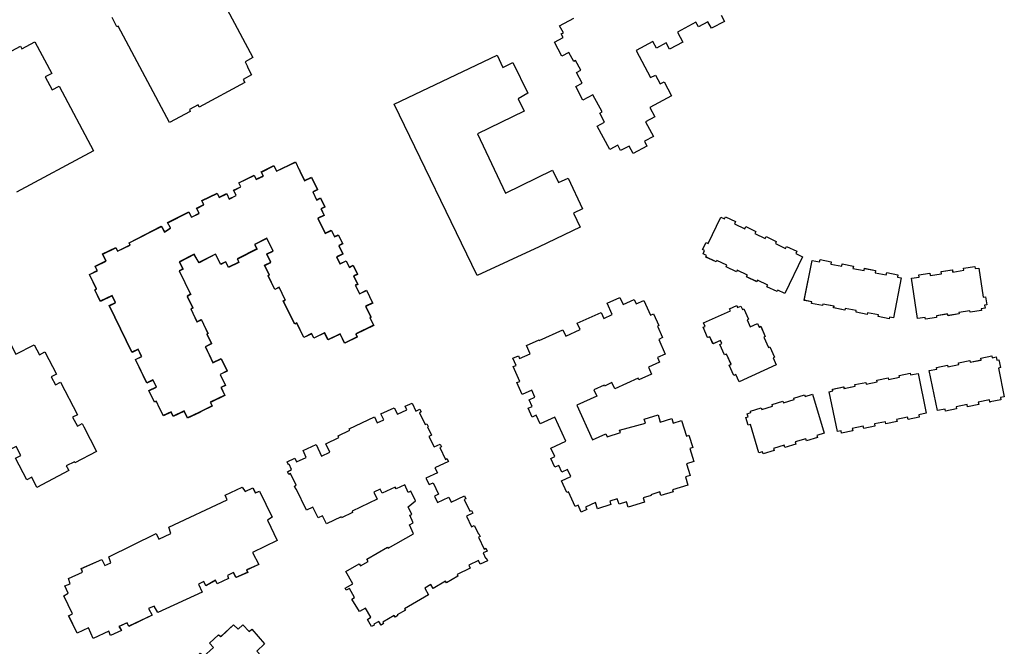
# Model space of a CAD drawing. Header units: inches. Extents: x 480978 to 483416, y 5454526 to 5457823.
# Tile 10 of 54: x 482844 to 483105, y 5455542 to 5455707. Entities that reach past the tile are written whole.
import ezdxf

# ---------------------------------------------------------------- set-up
doc = ezdxf.new("R2010")
doc.units = ezdxf.units.IN
doc.header["$MEASUREMENT"] = 0
for name, color, linetype in [('ubcv_building_records', 10, 'Continuous'), ('ubcv_buildings', 10, 'Continuous'), ('ubcv_buildings_uc', 10, 'Continuous')]:
    doc.layers.add(name, color=color, linetype=linetype)

# ---------------------------------------------------------------- blocks, each defined once
blk = doc.blocks.new('ubcv_campus_buildings_ACAD_1_FMEBLOCK38')
at = {"layer": 'ubcv_building_records'}
for points in [[(-35.12, 31.32), (-34.19, 30.87), (-33.93, 31.4), (-31.22, 30.09), (-31.49, 29.55), (-28.8, 28.23), (-28.53, 28.77), (-25.84, 27.47), (-26.1, 26.93), (-23.4, 25.62), (-23.12, 26.18), (-20.44, 24.84), (-20.69, 24.31), (-18, 22.99), (-17.73, 23.54), (-15.04, 22.23), (-15.3, 21.68), (-13.47, 20.79), (-18.19, 11.08), (-20.02, 11.96), (-20.22, 11.57), (-22.92, 12.86), (-22.72, 13.28), (-25.42, 14.59), (-25.61, 14.19), (-28.31, 15.5), (-28.11, 15.9), (-30.81, 17.22), (-31.01, 16.81), (-33.71, 18.11), (-33.51, 18.53), (-36.21, 19.83), (-36.42, 19.41), (-39.12, 20.72), (-38.92, 21.16), (-39.84, 21.6), (-39.45, 22.41), (-39.99, 22.68), (-39.07, 24.56), (-38.54, 24.3)], [(-13.04, 9.24), (-10.96, 19.84), (-8.96, 19.44), (-8.85, 20.03), (-5.9, 19.46), (-6.01, 18.87), (-3.07, 18.3), (-2.95, 18.88), (-0.01, 18.29), (-0.13, 17.72), (2.82, 17.14), (2.94, 17.72), (5.88, 17.15), (5.76, 16.56), (8.7, 15.98), (8.82, 16.58), (11.76, 16), (11.65, 15.41), (12.67, 15.21), (10.6, 4.61), (9.57, 4.81), (9.48, 4.34), (6.54, 4.94), (6.63, 5.39), (3.69, 5.96), (3.6, 5.52), (0.7, 6.09), (0.74, 6.28), (0.69, 6.29), (0.74, 6.54), (-2.2, 7.12), (-2.29, 6.67), (-5.24, 7.25), (-5.15, 7.69), (-8.09, 8.27), (-8.18, 7.84), (-11.13, 8.42), (-11.04, 8.84)], [(17.01, 4.42), (15.39, 15.1), (17.4, 15.4), (17.32, 15.99), (20.28, 16.43), (20.37, 15.85), (23.34, 16.3), (23.25, 16.89), (26.21, 17.34), (26.31, 16.75), (29.27, 17.2), (29.18, 17.79), (32.15, 18.24), (32.24, 17.65), (33.26, 17.8), (34.43, 10.09), (35.02, 10.18), (35.34, 8.1), (34.75, 8.01), (34.88, 7.13), (33.86, 6.97), (33.92, 6.52), (30.95, 6.08), (30.89, 6.51), (27.94, 6.06), (28, 5.64), (25.08, 5.18), (25.05, 5.35), (24.99, 5.34), (24.94, 5.62), (22, 5.17), (22.05, 4.72), (19.09, 4.27), (19.02, 4.72), (17.01, 4.4)], [(-31.71, -10.69), (-32.94, -7.96), (-32.39, -7.71), (-33.62, -4.97), (-34.16, -5.22), (-35.39, -2.49), (-34.85, -2.23), (-35.25, -1.36), (-37.23, -2.25), (-38.05, -0.39), (-38.6, -0.63), (-38.62, -0.59), (-38.66, -0.61), (-39.83, 2.1), (-39.29, 2.35), (-39.71, 3.29), (-32.6, 6.49), (-32.84, 7.02), (-30.93, 7.9), (-30.7, 7.36), (-29.86, 7.72), (-29.44, 6.78), (-29.04, 6.96), (-27.8, 4.22), (-28.2, 4.04), (-27.39, 2.22), (-25.43, 3.12), (-25.02, 2.17), (-24.58, 2.36), (-23.35, -0.35), (-23.77, -0.54), (-22.54, -3.28), (-22.13, -3.09), (-20.9, -5.81), (-21.31, -6.02), (-20.47, -7.88), (-30.32, -12.3), (-31.15, -10.44)], [(22.1, -8.97), (22.01, -8.52), (24.95, -7.91), (25.05, -8.37), (27.98, -7.76), (27.89, -7.32), (30.83, -6.72), (30.92, -7.16), (33.85, -6.56), (33.76, -6.11), (36.7, -5.49), (36.8, -5.95), (37.81, -5.74), (38, -6.62), (38.58, -6.5), (39, -8.56), (38.41, -8.68), (39.99, -16.32), (38.97, -16.53), (39.08, -17.08), (36.27, -17.66), (36.28, -17.7), (36.15, -17.73), (36.03, -17.13), (33.1, -17.74), (33.21, -18.33), (30.27, -18.93), (30.15, -18.34), (27.21, -18.94), (27.34, -19.53), (24.4, -20.13), (24.28, -19.55), (22.28, -19.96), (20.11, -9.37)], [(17.13, -10.11), (19.31, -20.68), (17.31, -21.1), (17.44, -21.68), (14.5, -22.28), (14.37, -21.7), (11.44, -22.3), (11.55, -22.89), (8.62, -23.49), (8.5, -22.91), (5.55, -23.51), (5.68, -24.1), (2.74, -24.7), (2.62, -24.12), (-0.32, -24.72), (-0.2, -25.31), (-3.14, -25.91), (-3.25, -25.32), (-4.26, -25.53), (-6.45, -14.95), (-5.43, -14.74), (-5.51, -14.31), (-2.59, -13.69), (-2.5, -14.14), (0.45, -13.53), (0.35, -13.09), (3.3, -12.48), (3.39, -12.93), (6.32, -12.33), (6.23, -11.88), (9.17, -11.28), (9.26, -11.72), (12.2, -11.12), (12.11, -10.67), (15.05, -10.07), (15.14, -10.52)], [(-25.09, -31.14), (-27.32, -23.67), (-27.9, -23.83), (-28.5, -21.82), (-27.92, -21.65), (-28.17, -20.79), (-27.19, -20.49), (-27.3, -20.08), (-24.43, -19.2), (-24.3, -19.63), (-21.43, -18.77), (-21.56, -18.34), (-18.68, -17.48), (-18.56, -17.9), (-15.69, -17.06), (-15.81, -16.64), (-12.98, -15.75), (-12.81, -16.21), (-10.89, -15.64), (-7.77, -25.97), (-9.72, -26.56), (-9.55, -27.13), (-12.43, -27.98), (-12.6, -27.41), (-15.47, -28.27), (-15.3, -28.84), (-18.17, -29.7), (-18.35, -29.12), (-21.22, -29.98), (-21.05, -30.56), (-23.92, -31.4), (-24.1, -30.84)]]:
    blk.add_lwpolyline(points, close=True, dxfattribs=at)
blk = doc.blocks.new('ubcv_campus_buildings_ACAD_1_FMEBLOCK45')
at = {"layer": 'ubcv_buildings_uc'}
for points in [[(16.01, 31.94), (22.21, 20.05), (27.06, 22.56), (28.45, 19.92), (29.83, 20.69), (32.91, 14.78), (31.55, 14.07), (32.68, 11.93), (34.03, 12.63), (38.51, 4.04), (37.22, 3.37), (38.47, 1.01), (39.74, 1.67), (40.17, 0.86), (43.57, -5.68), (37.82, -8.68), (37.69, -8.4), (35.55, -9.51), (35.69, -9.79), (35.75, -9.92), (36.17, -10.73), (27.77, -15.2), (26.37, -12.52), (25.07, -13.19), (22.1, -7.49), (23.48, -6.79), (22.24, -4.37), (20.86, -5.1), (17.88, 0.62), (19.19, 1.3), (15.62, 7.97), (16.25, 10.19), (12.45, 11.35), (11.73, 9.26), (7.69, 7.14), (8.38, 5.89), (5.34, 4.32), (4.76, 5.43), (2.51, 4.26), (3.06, 3.15), (-5.27, -1.15), (-5.9, 0.08), (-12.64, -3.33), (-16.64, 0.7), (-17.68, -0.36), (-20.57, 2.5), (-18.43, 4.66), (-21.73, 11.03), (-16.29, 13.88), (-16.08, 13.48), (-13.57, 14.73), (-14.33, 16.18), (-6.31, 20.35), (-6.15, 20.43), (-6.01, 20.5), (-5.4, 19.32), (-2.95, 20.59), (-3.56, 21.78), (-2.76, 22.2), (2.14, 24.74), (2.77, 23.53), (5.03, 24.7), (4.4, 25.91), (10.27, 28.96), (10.92, 27.73), (13.23, 28.92), (12.58, 30.16), (14.3, 31.05)], [(-29.67, 3.78), (-16.58, -8.85), (-17.59, -9.9), (-15.61, -11.82), (-14.59, -10.76), (-14.27, -11.07), (-5.55, -19.49), (-7.27, -21.27), (-6.29, -22.23), (-6.37, -22.31), (-10.96, -27.07), (-11.12, -27.24), (-12.95, -25.48), (-13.24, -25.19), (-17.16, -29.24), (-16.86, -29.53), (-19.19, -31.94), (-19.3, -31.83), (-29.46, -22.03), (-29.53, -21.96), (-28.45, -20.84), (-32.5, -16.94), (-33.57, -18.06), (-43.57, -8.41), (-41.38, -6.13), (-42.48, -5.06), (-37.01, 0.6), (-35.93, -0.44), (-32.89, 2.7), (-31.82, 1.63)]]:
    blk.add_lwpolyline(points, close=True, dxfattribs=at)
blk = doc.blocks.new('ubcv_campus_buildings_ACAD_1_FMEBLOCK58')
at = {"layer": 'ubcv_buildings'}
for points in [[(-35.12, 31.32), (-34.19, 30.87), (-33.93, 31.4), (-31.22, 30.09), (-31.49, 29.55), (-28.8, 28.23), (-28.53, 28.77), (-25.84, 27.47), (-26.1, 26.93), (-23.4, 25.62), (-23.12, 26.18), (-20.44, 24.84), (-20.69, 24.31), (-18, 22.99), (-17.73, 23.54), (-15.04, 22.23), (-15.3, 21.68), (-13.47, 20.79), (-18.19, 11.08), (-20.02, 11.96), (-20.22, 11.57), (-22.92, 12.86), (-22.72, 13.28), (-25.42, 14.59), (-25.61, 14.19), (-28.31, 15.5), (-28.11, 15.9), (-30.81, 17.22), (-31.01, 16.81), (-33.71, 18.11), (-33.51, 18.53), (-36.21, 19.83), (-36.42, 19.41), (-39.12, 20.72), (-38.92, 21.16), (-39.84, 21.6), (-39.45, 22.41), (-39.99, 22.68), (-39.07, 24.56), (-38.54, 24.3)], [(-13.04, 9.24), (-10.96, 19.84), (-8.96, 19.44), (-8.85, 20.03), (-5.9, 19.46), (-6.01, 18.87), (-3.07, 18.3), (-2.95, 18.88), (-0.01, 18.29), (-0.13, 17.72), (2.82, 17.14), (2.94, 17.72), (5.88, 17.15), (5.76, 16.56), (8.7, 15.98), (8.82, 16.58), (11.76, 16), (11.65, 15.41), (12.67, 15.21), (10.6, 4.61), (9.57, 4.81), (9.48, 4.34), (6.54, 4.94), (6.63, 5.39), (3.69, 5.96), (3.6, 5.52), (0.7, 6.09), (0.74, 6.28), (0.69, 6.29), (0.74, 6.54), (-2.2, 7.12), (-2.29, 6.67), (-5.24, 7.25), (-5.15, 7.69), (-8.09, 8.27), (-8.18, 7.84), (-11.13, 8.42), (-11.04, 8.84)], [(17.01, 4.42), (15.39, 15.1), (17.4, 15.4), (17.32, 15.99), (20.28, 16.43), (20.37, 15.85), (23.34, 16.3), (23.25, 16.89), (26.21, 17.34), (26.31, 16.75), (29.27, 17.2), (29.18, 17.79), (32.15, 18.24), (32.24, 17.65), (33.26, 17.8), (34.43, 10.09), (35.02, 10.18), (35.34, 8.1), (34.75, 8.01), (34.88, 7.13), (33.86, 6.97), (33.92, 6.52), (30.95, 6.08), (30.89, 6.51), (27.94, 6.06), (28, 5.64), (25.08, 5.18), (25.05, 5.35), (24.99, 5.34), (24.94, 5.62), (22, 5.17), (22.05, 4.72), (19.09, 4.27), (19.02, 4.72), (17.01, 4.4)], [(-31.71, -10.69), (-32.94, -7.96), (-32.39, -7.71), (-33.62, -4.97), (-34.16, -5.22), (-35.39, -2.49), (-34.85, -2.23), (-35.25, -1.36), (-37.23, -2.25), (-38.05, -0.39), (-38.6, -0.63), (-38.62, -0.59), (-38.66, -0.61), (-39.83, 2.1), (-39.29, 2.35), (-39.71, 3.29), (-32.6, 6.49), (-32.84, 7.02), (-30.93, 7.9), (-30.7, 7.36), (-29.86, 7.72), (-29.44, 6.78), (-29.04, 6.96), (-27.8, 4.22), (-28.2, 4.04), (-27.39, 2.22), (-25.43, 3.12), (-25.02, 2.17), (-24.58, 2.36), (-23.35, -0.35), (-23.77, -0.54), (-22.54, -3.28), (-22.13, -3.09), (-20.9, -5.81), (-21.31, -6.02), (-20.47, -7.88), (-30.32, -12.3), (-31.15, -10.44)], [(22.1, -8.97), (22.01, -8.52), (24.95, -7.91), (25.05, -8.37), (27.98, -7.76), (27.89, -7.32), (30.83, -6.72), (30.92, -7.16), (33.85, -6.56), (33.76, -6.11), (36.7, -5.49), (36.8, -5.95), (37.81, -5.74), (38, -6.62), (38.58, -6.5), (39, -8.56), (38.41, -8.68), (39.99, -16.32), (38.97, -16.53), (39.08, -17.08), (36.27, -17.66), (36.28, -17.7), (36.15, -17.73), (36.03, -17.13), (33.1, -17.74), (33.21, -18.33), (30.27, -18.93), (30.15, -18.34), (27.21, -18.94), (27.34, -19.53), (24.4, -20.13), (24.28, -19.55), (22.28, -19.96), (20.11, -9.37)], [(17.13, -10.11), (19.31, -20.68), (17.31, -21.1), (17.44, -21.68), (14.5, -22.28), (14.37, -21.7), (11.44, -22.3), (11.55, -22.89), (8.62, -23.49), (8.5, -22.91), (5.55, -23.51), (5.68, -24.1), (2.74, -24.7), (2.62, -24.12), (-0.32, -24.72), (-0.2, -25.31), (-3.14, -25.91), (-3.25, -25.32), (-4.26, -25.53), (-6.45, -14.95), (-5.43, -14.74), (-5.51, -14.31), (-2.59, -13.69), (-2.5, -14.14), (0.45, -13.53), (0.35, -13.09), (3.3, -12.48), (3.39, -12.93), (6.32, -12.33), (6.23, -11.88), (9.17, -11.28), (9.26, -11.72), (12.2, -11.12), (12.11, -10.67), (15.05, -10.07), (15.14, -10.52)], [(-25.09, -31.14), (-27.32, -23.67), (-27.9, -23.83), (-28.5, -21.82), (-27.92, -21.65), (-28.17, -20.79), (-27.19, -20.49), (-27.3, -20.08), (-24.43, -19.2), (-24.3, -19.63), (-21.43, -18.77), (-21.56, -18.34), (-18.68, -17.48), (-18.56, -17.9), (-15.69, -17.06), (-15.81, -16.64), (-12.98, -15.75), (-12.81, -16.21), (-10.89, -15.64), (-7.77, -25.97), (-9.72, -26.56), (-9.55, -27.13), (-12.43, -27.98), (-12.6, -27.41), (-15.47, -28.27), (-15.3, -28.84), (-18.17, -29.7), (-18.35, -29.12), (-21.22, -29.98), (-21.05, -30.56), (-23.92, -31.4), (-24.1, -30.84)]]:
    blk.add_lwpolyline(points, close=True, dxfattribs=at)
blk = doc.blocks.new('ubcv_campus_buildings_ACAD_1_FMEBLOCK98')
at = {"layer": 'ubcv_buildings'}
for points in [[(29.4, 34.38), (28.13, 33.59), (30.71, 28.25), (24.19, 25), (25.84, 21.85), (22.64, 20.4), (22.92, 19.78), (19.82, 18.38), (19.14, 19.75), (17.58, 18.9), (17.79, 18.15), (14.84, 16.74), (14.4, 17.66), (11.79, 16.24), (11.3, 17.32), (9.88, 16.65), (10.82, 14.56), (-0.92, 9.14), (-1.9, 10.83), (-3.39, 10.21), (-2.38, 8.45), (-8.57, 5.48), (-9.02, 6.39), (-11.19, 5.4), (-10.55, 4.4), (-13.41, 3.04), (-13.91, 4.21), (-18.01, 2.28), (-19.28, 5.05), (-22.31, 3.7), (-24.54, 8.27), (-23.5, 8.74), (-25.78, 13.57), (-24.7, 14.25), (-25.53, 16.21), (-24.14, 16.77), (-24.57, 18.17), (-20.84, 19.81), (-21.18, 20.79), (-15.73, 23.17), (-14.95, 21.57), (-13.34, 22.25), (-13.89, 23.88), (-1.37, 30.09), (-0.64, 28.57), (2.54, 30.1), (1.98, 31.72), (17.49, 38.99), (16.97, 40.25), (21.43, 42.38), (22.24, 41.18), (24.24, 42.17), (24.94, 40.82), (26.02, 41.31)], [(27.39, 0.82), (25.33, -1.07), (27.45, -3.39), (28.66, -2.25), (32.41, -6.48), (27.41, -11.12), (28.11, -11.7), (26.23, -13.2), (25.29, -12.17), (24.27, -13.49), (25.36, -14.44), (15.47, -23.19), (14.06, -21.83), (10.71, -24.9), (11.93, -26.07), (1.9, -35.47), (0.34, -34), (-0.47, -34.83), (0.98, -36.25), (-0.69, -38.32), (-1.04, -38.03), (-4.7, -41.94), (-5.48, -41.21), (-6.58, -42.38), (-8.22, -40.77), (-8.68, -41.7), (-12.54, -38.49), (-11.2, -36.7), (-12.52, -35.88), (-13.82, -37.74), (-24.03, -29.22), (-22.61, -27.58), (-23.82, -26.41), (-24.71, -27.27), (-26.3, -25.92), (-26.88, -26.82), (-31.2, -23.48), (-30.43, -22.58), (-32.34, -21.01), (-31.31, -20.07), (-32.41, -19.12), (-29.42, -15.57), (-30.11, -15.18), (-27.93, -12.45), (-27.12, -13.07), (-23.99, -9.06), (-21.89, -10.81), (-19.78, -8.13), (-16.54, -10.9), (-15.85, -10.04), (-12.92, -12.78), (-14.52, -14.62), (-8.55, -19.76), (-9.62, -20.81), (-8.29, -22.02), (-3.38, -17.04), (-4.76, -15.57), (-2.74, -13.42), (-3.49, -12.77), (2.03, -7.84), (2.82, -8.76), (4.98, -6.53), (6.63, -8.33), (7.54, -7.35), (6.61, -6.51), (9.21, -4.04), (8.46, -3.19), (10.31, -1.62), (11.14, -2.61), (13.86, -0.17), (12.83, 1.01), (15.18, 3.25), (15.84, 2.74), (19.15, 5.88), (20.36, 4.71), (21.65, 5.89), (23.3, 4.09), (23.99, 4.76)]]:
    blk.add_lwpolyline(points, close=True, dxfattribs=at)

msp = doc.modelspace()

# ---------------------------------------------------------------- linework, layer by layer
at = {"layer": 'ubcv_building_records'}
for points in [[(482892.32, 5455723.32), (482906.12, 5455697.48), (482904.06, 5455696.38), (482904.72, 5455695.13), (482904.61, 5455695.08), (482905.79, 5455692.87), (482903.58, 5455691.69), (482904.04, 5455690.82), (482891.92, 5455684.35), (482891.63, 5455684.91), (482889.31, 5455683.67), (482889.55, 5455683.22), (482884.06, 5455680.27), (482870.45, 5455705.78), (482870.13, 5455705.61), (482868.83, 5455708.05)], [(483030.27, 5455708.66), (483031.12, 5455707.06), (483027.68, 5455705.22), (483026.77, 5455706.94), (483024.24, 5455705.59), (483023.58, 5455706.81), (483018.65, 5455704.18), (483020.08, 5455701.52), (483016.6, 5455699.66), (483015.69, 5455701.35), (483013.13, 5455699.98), (483012.19, 5455701.75), (483007.7, 5455699.36), (483011.55, 5455692.15), (483012.86, 5455692.84), (483014.12, 5455690.47), (483015.17, 5455691.03), (483017.14, 5455687.34), (483011.36, 5455684.25), (483012.69, 5455681.75), (483010.25, 5455680.45), (483012.33, 5455676.56), (483009.92, 5455675.28), (483010.59, 5455674.03), (483006.9, 5455672.07), (483005.87, 5455674.01), (483003.62, 5455672.81), (483002.87, 5455674.22), (483000.73, 5455673.08), (482997.4, 5455679.32), (482999.36, 5455680.36), (482998.08, 5455682.76), (482998.7, 5455683.09), (482996.29, 5455687.61), (482993.64, 5455686.19), (482991.7, 5455689.82), (482993.39, 5455690.72), (482991.92, 5455693.49), (482993.05, 5455694.09), (482991.68, 5455696.66), (482991.18, 5455696.4), (482989.89, 5455698.83), (482988.07, 5455697.85), (482986.11, 5455701.51), (482988.42, 5455702.75), (482987.9, 5455703.73), (482988.45, 5455704.02), (482987.45, 5455705.91), (482991.17, 5455707.9)], [(482837.55, 5455696.77), (482844.57, 5455700.51), (482844.94, 5455699.81), (482848.39, 5455701.63), (482852.83, 5455693.29), (482851.11, 5455692.37), (482852.97, 5455688.92), (482854.77, 5455689.88), (482863.91, 5455672.8), (482843.47, 5455661.84)], [(482895.71, 5455541.16), (482894.69, 5455542.34), (482897.04, 5455544.57), (482897.7, 5455544.07), (482901, 5455547.21), (482902.21, 5455546.04), (482903.5, 5455547.22), (482905.15, 5455545.42), (482905.85, 5455546.09), (482909.24, 5455542.15), (482907.18, 5455540.26)]]:
    msp.add_lwpolyline(points, dxfattribs=at)
for points in [[(482965.61, 5455639.7), (482943.57, 5455685.13), (482970.87, 5455698.09), (482972.43, 5455694.87), (482975.08, 5455696.15), (482979.02, 5455688), (482976.43, 5455686.56), (482978.02, 5455683.26), (482965.67, 5455677.28), (482973.1, 5455661.57), (482985.6, 5455667.61), (482987.18, 5455664.34), (482989.74, 5455665.54), (482993.55, 5455657.42), (482991.09, 5455656.23), (482992.86, 5455652.57), (482981.99, 5455647.32)], [(482883.58, 5455653.67), (482889.16, 5455656.53), (482889.87, 5455655.15), (482891.94, 5455656.15), (482891.27, 5455657.52), (482893.16, 5455658.44), (482892.64, 5455659.5), (482896.72, 5455661.48), (482897.24, 5455660.42), (482899.21, 5455661.37), (482899.87, 5455660), (482901.73, 5455660.9), (482901.07, 5455662.27), (482902.95, 5455663.19), (482902.44, 5455664.25), (482906.52, 5455666.23), (482907.04, 5455665.17), (482908.92, 5455666.08), (482908.41, 5455667.15), (482911.74, 5455668.77), (482912.44, 5455667.34), (482917.44, 5455669.76), (482918.46, 5455667.68), (482918.59, 5455667.41), (482919.84, 5455664.83), (482921.69, 5455665.73), (482923.3, 5455662.42), (482922.05, 5455661.82), (482923.08, 5455659.7), (482924.1, 5455660.2), (482925.24, 5455657.87), (482924.21, 5455657.37), (482925.04, 5455655.66), (482923.39, 5455654.86), (482925.32, 5455650.88), (482926.97, 5455651.68), (482927.8, 5455649.96), (482928.83, 5455650.46), (482929.96, 5455648.13), (482928.93, 5455647.63), (482930.01, 5455645.41), (482928.36, 5455644.61), (482929.25, 5455642.79), (482930.9, 5455643.58), (482931.73, 5455641.87), (482932.76, 5455642.37), (482933.89, 5455640.04), (482932.86, 5455639.54), (482933.92, 5455637.36), (482933.34, 5455637.07), (482934.41, 5455634.85), (482936.3, 5455635.77), (482937.91, 5455632.44), (482936.06, 5455631.54), (482937.46, 5455628.66), (482937.17, 5455628.53), (482938.17, 5455626.47), (482933.45, 5455624.18), (482933.83, 5455623.39), (482930.5, 5455621.77), (482929.3, 5455624.22), (482926.08, 5455622.66), (482925.18, 5455624.51), (482922.3, 5455623.11), (482921.74, 5455624.28), (482919.68, 5455623.28), (482917.81, 5455627.12), (482917.28, 5455626.87), (482914.2, 5455632.94), (482914.75, 5455633.2), (482913.12, 5455636.55), (482911.98, 5455636), (482910.2, 5455639.68), (482910.52, 5455639.84), (482909.27, 5455642.41), (482910.91, 5455643.21), (482909.85, 5455645.39), (482911.51, 5455646.19), (482909.88, 5455649.55), (482906.63, 5455647.91), (482907.26, 5455646.74), (482902.04, 5455644.04), (482902.46, 5455643.17), (482899.72, 5455641.84), (482899, 5455643.33), (482897.63, 5455642.66), (482896.25, 5455645.36), (482891.88, 5455643.08), (482890.61, 5455645.3), (482886.66, 5455643.28), (482887.63, 5455641.44), (482886.64, 5455640.89), (482889.66, 5455634.69), (482888.77, 5455634.15), (482890.26, 5455631.08), (482889.71, 5455630.81), (482891.36, 5455627.42), (482892.5, 5455627.97), (482892.53, 5455627.91), (482894.27, 5455624.34), (482893.95, 5455624.18), (482895.2, 5455621.61), (482893.55, 5455620.81), (482894.57, 5455618.71), (482895.57, 5455616.64), (482897.74, 5455617.69), (482899.34, 5455614.38), (482897.49, 5455613.48), (482898.88, 5455610.6), (482897.72, 5455610.04), (482898.72, 5455607.98), (482894.88, 5455606.12), (482895.37, 5455605.1), (482892.42, 5455603.67), (482892.05, 5455603.49), (482888.83, 5455601.93), (482887.93, 5455603.78), (482887.82, 5455603.73), (482885.05, 5455602.38), (482884.49, 5455603.55), (482882.43, 5455602.55), (482881.43, 5455604.6), (482880.57, 5455606.39), (482880.09, 5455606.16), (482878.6, 5455609.21), (482880.6, 5455610.18), (482879.7, 5455612.04), (482878.05, 5455611.24), (482875.04, 5455617.45), (482876.69, 5455618.25), (482875.77, 5455620.13), (482874.13, 5455619.34), (482868.13, 5455631.7), (482869.77, 5455632.5), (482868.87, 5455634.37), (482865.74, 5455632.85), (482864.25, 5455635.9), (482864.71, 5455636.12), (482862.87, 5455639.97), (482864.93, 5455640.97), (482864.36, 5455642.14), (482867.24, 5455643.53), (482866.34, 5455645.39), (482869.82, 5455647.07), (482870.26, 5455646.15), (482873.65, 5455647.8), (482873.38, 5455648.35), (482881.92, 5455652.71), (482882.72, 5455651.23), (482884.33, 5455652.27)], [(483030.2, 5455655.23), (483031.14, 5455654.78), (483031.4, 5455655.32), (483034.1, 5455654), (483033.84, 5455653.46), (483036.52, 5455652.14), (483036.79, 5455652.69), (483039.49, 5455651.38), (483039.22, 5455650.84), (483041.93, 5455649.53), (483042.21, 5455650.1), (483044.88, 5455648.76), (483044.63, 5455648.22), (483047.33, 5455646.91), (483047.59, 5455647.45), (483050.28, 5455646.14), (483050.02, 5455645.6), (483051.85, 5455644.71), (483047.13, 5455634.99), (483045.3, 5455635.88), (483045.1, 5455635.48), (483042.4, 5455636.77), (483042.6, 5455637.19), (483039.9, 5455638.51), (483039.71, 5455638.11), (483037.02, 5455639.41), (483037.21, 5455639.81), (483034.51, 5455641.13), (483034.31, 5455640.72), (483031.61, 5455642.03), (483031.81, 5455642.44), (483029.11, 5455643.75), (483028.9, 5455643.32), (483026.21, 5455644.64), (483026.4, 5455645.07), (483025.49, 5455645.51), (483025.88, 5455646.32), (483025.34, 5455646.59), (483026.25, 5455648.47), (483026.79, 5455648.21)], [(483052.29, 5455633.16), (483054.36, 5455643.75), (483056.36, 5455643.36), (483056.48, 5455643.95), (483059.43, 5455643.37), (483059.31, 5455642.78), (483062.25, 5455642.21), (483062.37, 5455642.8), (483065.31, 5455642.21), (483065.2, 5455641.63), (483068.14, 5455641.06), (483068.26, 5455641.64), (483071.2, 5455641.06), (483071.09, 5455640.47), (483074.03, 5455639.9), (483074.14, 5455640.49), (483077.09, 5455639.91), (483076.97, 5455639.32), (483077.99, 5455639.12), (483075.92, 5455628.52), (483074.89, 5455628.72), (483074.81, 5455628.26), (483071.87, 5455628.86), (483071.95, 5455629.3), (483069.01, 5455629.87), (483068.93, 5455629.44), (483066.03, 5455630.01), (483066.06, 5455630.2), (483066.01, 5455630.21), (483066.07, 5455630.46), (483063.12, 5455631.03), (483063.04, 5455630.59), (483060.09, 5455631.17), (483060.18, 5455631.61), (483057.24, 5455632.18), (483057.15, 5455631.75), (483054.19, 5455632.33), (483054.29, 5455632.76)], [(483082.33, 5455628.33), (483080.71, 5455639.01), (483082.73, 5455639.31), (483082.64, 5455639.91), (483085.61, 5455640.35), (483085.69, 5455639.76), (483088.66, 5455640.22), (483088.57, 5455640.81), (483091.54, 5455641.25), (483091.63, 5455640.66), (483094.59, 5455641.11), (483094.5, 5455641.71), (483097.47, 5455642.16), (483097.56, 5455641.56), (483098.59, 5455641.71), (483099.75, 5455634.01), (483100.34, 5455634.1), (483100.66, 5455632.01), (483100.07, 5455631.92), (483100.21, 5455631.04), (483099.18, 5455630.88), (483099.24, 5455630.44), (483096.28, 5455629.99), (483096.21, 5455630.42), (483093.26, 5455629.97), (483093.33, 5455629.56), (483090.4, 5455629.1), (483090.38, 5455629.26), (483090.31, 5455629.26), (483090.27, 5455629.54), (483087.32, 5455629.08), (483087.38, 5455628.64), (483084.41, 5455628.19), (483084.34, 5455628.64), (483082.34, 5455628.31)], [(482976.83, 5455617.78), (482979.6, 5455619.03), (482978.63, 5455621.16), (482982, 5455622.68), (482982.06, 5455622.55), (482988.3, 5455625.37), (482989.05, 5455623.7), (482992.89, 5455625.44), (482992.14, 5455627.11), (482998.44, 5455629.96), (482999.16, 5455628.39), (483001.41, 5455629.41), (483000.05, 5455632.41), (483003.42, 5455633.93), (483004.27, 5455632.06), (483007.18, 5455633.38), (483007.72, 5455632.2), (483009.8, 5455633.14), (483011.56, 5455629.25), (483012.32, 5455629.6), (483013.73, 5455626.49), (483013.36, 5455626.32), (483014.74, 5455623.28), (483013.7, 5455622.81), (483015.46, 5455618.92), (483013.38, 5455617.98), (483013.91, 5455616.8), (483010.99, 5455615.48), (483011.84, 5455613.6), (483008.47, 5455612.09), (483008.28, 5455612.5), (483002.05, 5455609.68), (483001.29, 5455611.35), (482999.34, 5455610.46), (482999.25, 5455610.65), (482996.51, 5455609.41), (482997.27, 5455607.74), (482991.99, 5455605.35), (482996.12, 5455596.21), (482999.66, 5455597.81), (483000.01, 5455597.04), (483003.55, 5455598.15), (483003.36, 5455598.73), (483010.17, 5455600.61), (483009.83, 5455601.7), (483013.53, 5455602.85), (483014.14, 5455600.89), (483017.2, 5455601.85), (483017.58, 5455600.61), (483019.77, 5455601.29), (483021.04, 5455597.22), (483021.72, 5455597.43), (483022.73, 5455594.18), (483021.95, 5455593.93), (483023.03, 5455590.47), (483021.07, 5455589.86), (483022.03, 5455586.8), (483020.79, 5455586.42), (483021.47, 5455584.24), (483017.4, 5455582.96), (483017.56, 5455582.45), (483014.3, 5455581.44), (483013.99, 5455582.4), (483011.63, 5455581.67), (483011.69, 5455581.48), (483009.62, 5455580.84), (483009.97, 5455579.71), (483005.64, 5455578.36), (483005.2, 5455579.78), (483003.2, 5455579.15), (483002.74, 5455580.6), (483000.76, 5455579.98), (483001.05, 5455579.05), (482997.52, 5455577.94), (482997, 5455579.6), (482994.35, 5455578.4), (482994.67, 5455577.71), (482993.2, 5455577.04), (482992.35, 5455578.92), (482991.59, 5455578.57), (482989.83, 5455582.46), (482989.34, 5455582.24), (482987.93, 5455585.35), (482990.42, 5455586.47), (482989.56, 5455588.36), (482988.03, 5455587.67), (482987.25, 5455589.4), (482986.21, 5455588.93), (482985.14, 5455591.29), (482986.18, 5455591.76), (482985.16, 5455594.02), (482989.09, 5455595.84), (482986.21, 5455602.2), (482982.27, 5455600.45), (482981.23, 5455602.71), (482980.19, 5455602.24), (482979.12, 5455604.6), (482980.16, 5455605.07), (482979.37, 5455606.8), (482980.9, 5455607.49), (482980.05, 5455609.38), (482977.56, 5455608.25), (482976.15, 5455611.37), (482976.89, 5455611.7), (482975.13, 5455615.59), (482975.9, 5455615.93), (482975.05, 5455617.81), (482976.52, 5455618.47)], [(483033.62, 5455613.23), (483032.39, 5455615.96), (483032.94, 5455616.21), (483031.7, 5455618.94), (483031.16, 5455618.7), (483029.93, 5455621.42), (483030.47, 5455621.69), (483030.08, 5455622.56), (483028.1, 5455621.66), (483027.27, 5455623.52), (483026.72, 5455623.28), (483026.7, 5455623.32), (483026.66, 5455623.31), (483025.5, 5455626.01), (483026.04, 5455626.26), (483025.61, 5455627.21), (483032.73, 5455630.41), (483032.49, 5455630.94), (483034.39, 5455631.81), (483034.63, 5455631.27), (483035.46, 5455631.64), (483035.88, 5455630.69), (483036.29, 5455630.87), (483037.52, 5455628.14), (483037.12, 5455627.96), (483037.94, 5455626.13), (483039.9, 5455627.03), (483040.3, 5455626.09), (483040.74, 5455626.28), (483041.97, 5455623.56), (483041.55, 5455623.37), (483042.79, 5455620.64), (483043.19, 5455620.83), (483044.42, 5455618.11), (483044.01, 5455617.9), (483044.85, 5455616.04), (483035, 5455611.61), (483034.17, 5455613.47)], [(483087.43, 5455614.95), (483087.34, 5455615.39), (483090.28, 5455616), (483090.37, 5455615.55), (483093.3, 5455616.16), (483093.21, 5455616.6), (483096.15, 5455617.2), (483096.24, 5455616.76), (483099.18, 5455617.36), (483099.09, 5455617.81), (483102.03, 5455618.42), (483102.12, 5455617.96), (483103.14, 5455618.18), (483103.32, 5455617.29), (483103.9, 5455617.41), (483104.33, 5455615.36), (483103.74, 5455615.23), (483105.31, 5455607.59), (483104.29, 5455607.38), (483104.4, 5455606.83), (483101.59, 5455606.26), (483101.6, 5455606.22), (483101.47, 5455606.19), (483101.35, 5455606.78), (483098.42, 5455606.17), (483098.54, 5455605.58), (483095.59, 5455604.98), (483095.47, 5455605.57), (483092.54, 5455604.97), (483092.66, 5455604.38), (483089.72, 5455603.78), (483089.6, 5455604.36), (483087.6, 5455603.96), (483085.43, 5455614.54)], [(483082.46, 5455613.81), (483084.64, 5455603.23), (483082.64, 5455602.81), (483082.76, 5455602.23), (483079.82, 5455601.63), (483079.69, 5455602.21), (483076.76, 5455601.61), (483076.88, 5455601.02), (483073.94, 5455600.42), (483073.82, 5455601.01), (483070.88, 5455600.41), (483071, 5455599.81), (483068.06, 5455599.21), (483067.94, 5455599.8), (483065, 5455599.19), (483065.12, 5455598.61), (483062.19, 5455598.01), (483062.07, 5455598.59), (483061.06, 5455598.38), (483058.88, 5455608.96), (483059.89, 5455609.17), (483059.82, 5455609.6), (483062.74, 5455610.22), (483062.83, 5455609.77), (483065.77, 5455610.38), (483065.68, 5455610.82), (483068.62, 5455611.43), (483068.71, 5455610.98), (483071.64, 5455611.59), (483071.55, 5455612.03), (483074.49, 5455612.63), (483074.59, 5455612.2), (483077.53, 5455612.8), (483077.44, 5455613.24), (483080.37, 5455613.84), (483080.46, 5455613.4)], [(483040.23, 5455592.78), (483038, 5455600.25), (483037.43, 5455600.08), (483036.83, 5455602.09), (483037.4, 5455602.26), (483037.15, 5455603.12), (483038.14, 5455603.43), (483038.02, 5455603.84), (483040.89, 5455604.71), (483041.02, 5455604.28), (483043.89, 5455605.15), (483043.76, 5455605.57), (483046.64, 5455606.43), (483046.76, 5455606.01), (483049.64, 5455606.86), (483049.51, 5455607.28), (483052.35, 5455608.16), (483052.51, 5455607.71), (483054.44, 5455608.28), (483057.55, 5455597.95), (483055.6, 5455597.36), (483055.77, 5455596.78), (483052.89, 5455595.93), (483052.73, 5455596.5), (483049.86, 5455595.64), (483050.02, 5455595.07), (483047.15, 5455594.21), (483046.98, 5455594.79), (483044.1, 5455593.93), (483044.28, 5455593.36), (483041.4, 5455592.51), (483041.23, 5455593.07)], [(482949.33, 5455603.84), (482950.4, 5455604.33), (482950.74, 5455603.6), (482950.31, 5455603.38), (482951.78, 5455600.26), (482952.22, 5455600.47), (482952.57, 5455599.74), (482952.4, 5455599.64), (482953.46, 5455597.4), (482952.82, 5455597.1), (482954.18, 5455594.31), (482955.76, 5455595.05), (482956.1, 5455594.32), (482955.69, 5455594.17), (482957.21, 5455591.02), (482957.59, 5455591.22), (482957.96, 5455590.5), (482954.4, 5455588.8), (482955.04, 5455587.47), (482952.03, 5455586.03), (482952.83, 5455584.33), (482953.91, 5455584.83), (482955.31, 5455581.8), (482954.28, 5455581.29), (482955.06, 5455579.6), (482958.08, 5455581.02), (482958.72, 5455579.67), (482962.27, 5455581.34), (482962.63, 5455580.59), (482962.19, 5455580.38), (482963.64, 5455577.32), (482964.08, 5455577.52), (482964.45, 5455576.74), (482962.78, 5455575.95), (482964.09, 5455573.17), (482964.84, 5455573.53), (482965.91, 5455571.28), (482966.05, 5455571.34), (482966.4, 5455570.61), (482965.97, 5455570.39), (482967.45, 5455567.25), (482967.88, 5455567.48), (482968.23, 5455566.75), (482967.19, 5455566.23), (482967.81, 5455564.84), (482968.02, 5455564.93), (482968.37, 5455564.19), (482966.39, 5455563.25), (482965.97, 5455564.22), (482963.36, 5455563.01), (482963.74, 5455562.19), (482960.27, 5455560.56), (482960.5, 5455560.06), (482957.48, 5455558.31), (482957.23, 5455558.73), (482953.9, 5455556.81), (482953.32, 5455557.86), (482951.69, 5455556.92), (482952.72, 5455555.15), (482946.36, 5455551.44), (482946.58, 5455551.07), (482944.42, 5455549.85), (482944.54, 5455549.67), (482943.82, 5455549.26), (482943.59, 5455549.67), (482940.61, 5455547.92), (482940.81, 5455547.52), (482940.11, 5455547.1), (482939.52, 5455548.12), (482938.21, 5455547.35), (482938.3, 5455547.15), (482937.62, 5455546.75), (482936.49, 5455548.65), (482937.42, 5455549.2), (482936, 5455551.61), (482934.41, 5455550.69), (482932.34, 5455553.99), (482933.12, 5455554.47), (482931.73, 5455556.84), (482930.9, 5455556.37), (482930.61, 5455556.91), (482932.62, 5455558.1), (482930.75, 5455561.33), (482934.28, 5455563.37), (482934.65, 5455562.79), (482936.72, 5455563.99), (482936.39, 5455564.59), (482941.82, 5455567.76), (482941.98, 5455567.47), (482948.74, 5455571.34), (482947.63, 5455573.69), (482948.67, 5455574.21), (482947.74, 5455576.24), (482948.27, 5455576.47), (482947.33, 5455578.42), (482949.24, 5455580.05), (482948.05, 5455582.58), (482947.32, 5455582.22), (482946.38, 5455584.25), (482944.09, 5455583.2), (482943.86, 5455583.66), (482940.4, 5455582.04), (482939.87, 5455583.12), (482938.21, 5455582.3), (482939.07, 5455580.46), (482932.44, 5455577.29), (482932.59, 5455576.94), (482929.65, 5455575.54), (482929.53, 5455575.8), (482925.62, 5455573.99), (482924.62, 5455576.06), (482923.46, 5455575.5), (482922.08, 5455578.4), (482920.32, 5455577.56), (482917.64, 5455583.25), (482917.5, 5455583.18), (482917.15, 5455583.91), (482917.64, 5455584.16), (482916.15, 5455587.29), (482915.68, 5455587.05), (482915.32, 5455587.77), (482916.42, 5455588.32), (482915.78, 5455589.73), (482915.59, 5455589.61), (482915.24, 5455590.34), (482917.24, 5455591.31), (482917.71, 5455590.34), (482920.25, 5455591.54), (482919.43, 5455593.38), (482922.9, 5455594.96), (482924.35, 5455591.88), (482926.58, 5455592.95), (482925.52, 5455595.18), (482928.97, 5455596.82), (482928.77, 5455597.3), (482931.84, 5455598.75), (482931.68, 5455599.14), (482938.37, 5455602.28), (482939.11, 5455600.7), (482940.83, 5455601.51), (482940.1, 5455603.06), (482943.62, 5455604.72), (482944.48, 5455602.98), (482946.99, 5455604.14), (482946.54, 5455605.11), (482948.36, 5455605.96)], [(482911.26, 5455575.71), (482909.99, 5455574.92), (482912.56, 5455569.57), (482906.04, 5455566.32), (482907.7, 5455563.17), (482904.49, 5455561.72), (482904.77, 5455561.1), (482901.68, 5455559.71), (482900.99, 5455561.08), (482899.43, 5455560.23), (482899.64, 5455559.48), (482896.69, 5455558.07), (482896.25, 5455558.98), (482893.65, 5455557.57), (482893.16, 5455558.65), (482891.73, 5455557.97), (482892.67, 5455555.88), (482880.93, 5455550.47), (482879.96, 5455552.16), (482878.46, 5455551.54), (482879.48, 5455549.78), (482873.29, 5455546.8), (482872.83, 5455547.71), (482870.67, 5455546.73), (482871.31, 5455545.73), (482868.44, 5455544.37), (482867.94, 5455545.54), (482863.85, 5455543.61), (482862.57, 5455546.38), (482859.55, 5455545.03), (482857.32, 5455549.6), (482858.36, 5455550.07), (482856.08, 5455554.9), (482857.15, 5455555.58), (482856.32, 5455557.54), (482857.71, 5455558.1), (482857.28, 5455559.5), (482861.01, 5455561.14), (482860.68, 5455562.12), (482866.13, 5455564.5), (482866.9, 5455562.89), (482868.52, 5455563.58), (482867.96, 5455565.2), (482880.48, 5455571.42), (482881.21, 5455569.89), (482884.39, 5455571.43), (482883.83, 5455573.05), (482899.35, 5455580.32), (482898.82, 5455581.57), (482903.29, 5455583.71), (482904.09, 5455582.51), (482906.1, 5455583.5), (482906.8, 5455582.15), (482907.88, 5455582.64)]]:
    msp.add_lwpolyline(points, close=True, dxfattribs=at)
at = {"layer": 'ubcv_buildings'}
for points in [[(482892.32, 5455723.32), (482906.12, 5455697.48), (482904.06, 5455696.38), (482904.72, 5455695.13), (482904.61, 5455695.08), (482905.79, 5455692.87), (482903.58, 5455691.69), (482904.04, 5455690.82), (482891.92, 5455684.35), (482891.63, 5455684.91), (482889.31, 5455683.67), (482889.55, 5455683.22), (482884.06, 5455680.27), (482870.45, 5455705.78), (482870.13, 5455705.61), (482868.83, 5455708.05)], [(483030.27, 5455708.66), (483031.12, 5455707.06), (483027.68, 5455705.22), (483026.77, 5455706.94), (483024.24, 5455705.59), (483023.58, 5455706.81), (483018.65, 5455704.18), (483020.08, 5455701.52), (483016.6, 5455699.66), (483015.69, 5455701.35), (483013.13, 5455699.98), (483012.19, 5455701.75), (483007.7, 5455699.36), (483011.55, 5455692.15), (483012.86, 5455692.84), (483014.12, 5455690.47), (483015.17, 5455691.03), (483017.14, 5455687.34), (483011.36, 5455684.25), (483012.69, 5455681.75), (483010.25, 5455680.45), (483012.33, 5455676.56), (483009.92, 5455675.28), (483010.59, 5455674.03), (483006.9, 5455672.07), (483005.87, 5455674.01), (483003.62, 5455672.81), (483002.87, 5455674.22), (483000.73, 5455673.08), (482997.4, 5455679.32), (482999.36, 5455680.36), (482998.08, 5455682.76), (482998.7, 5455683.09), (482996.29, 5455687.61), (482993.64, 5455686.19), (482991.7, 5455689.82), (482993.39, 5455690.72), (482991.92, 5455693.49), (482993.05, 5455694.09), (482991.68, 5455696.66), (482991.18, 5455696.4), (482989.89, 5455698.83), (482988.07, 5455697.85), (482986.11, 5455701.51), (482988.42, 5455702.75), (482987.9, 5455703.73), (482988.45, 5455704.02), (482987.45, 5455705.91), (482991.17, 5455707.9)], [(482837.55, 5455696.77), (482844.57, 5455700.51), (482844.94, 5455699.81), (482848.39, 5455701.63), (482852.83, 5455693.29), (482851.11, 5455692.37), (482852.97, 5455688.92), (482854.77, 5455689.88), (482863.91, 5455672.8), (482843.47, 5455661.84)]]:
    msp.add_lwpolyline(points, dxfattribs=at)
for points in [[(482965.61, 5455639.7), (482943.57, 5455685.13), (482970.87, 5455698.09), (482972.43, 5455694.87), (482975.08, 5455696.15), (482979.02, 5455688), (482976.43, 5455686.56), (482978.02, 5455683.26), (482965.67, 5455677.28), (482973.1, 5455661.57), (482985.6, 5455667.61), (482987.18, 5455664.34), (482989.74, 5455665.54), (482993.55, 5455657.42), (482991.09, 5455656.23), (482992.86, 5455652.57), (482981.99, 5455647.32)], [(482883.54, 5455653.74), (482889.13, 5455656.6), (482889.84, 5455655.22), (482891.9, 5455656.22), (482891.23, 5455657.59), (482893.12, 5455658.51), (482892.61, 5455659.57), (482896.69, 5455661.55), (482897.2, 5455660.49), (482899.17, 5455661.44), (482899.83, 5455660.07), (482901.7, 5455660.97), (482901.03, 5455662.34), (482902.92, 5455663.26), (482902.4, 5455664.32), (482906.48, 5455666.3), (482907, 5455665.24), (482908.88, 5455666.15), (482908.37, 5455667.22), (482911.71, 5455668.84), (482912.4, 5455667.41), (482917.41, 5455669.83), (482918.42, 5455667.75), (482918.55, 5455667.48), (482919.8, 5455664.9), (482921.66, 5455665.8), (482923.26, 5455662.49), (482922.01, 5455661.89), (482923.04, 5455659.77), (482924.07, 5455660.27), (482925.2, 5455657.94), (482924.17, 5455657.44), (482925, 5455655.73), (482923.36, 5455654.93), (482925.29, 5455650.95), (482926.93, 5455651.75), (482927.76, 5455650.03), (482928.79, 5455650.53), (482929.92, 5455648.2), (482928.9, 5455647.7), (482929.97, 5455645.48), (482928.33, 5455644.68), (482929.21, 5455642.86), (482930.86, 5455643.66), (482931.69, 5455641.94), (482932.72, 5455642.44), (482933.85, 5455640.11), (482932.82, 5455639.61), (482933.88, 5455637.43), (482933.3, 5455637.14), (482934.38, 5455634.92), (482936.26, 5455635.84), (482937.88, 5455632.51), (482936.02, 5455631.61), (482937.42, 5455628.73), (482937.14, 5455628.6), (482938.13, 5455626.54), (482933.41, 5455624.25), (482933.8, 5455623.46), (482930.46, 5455621.84), (482929.27, 5455624.29), (482926.04, 5455622.73), (482925.14, 5455624.58), (482922.26, 5455623.18), (482921.7, 5455624.35), (482919.64, 5455623.35), (482917.78, 5455627.19), (482917.24, 5455626.94), (482914.16, 5455633.01), (482914.71, 5455633.27), (482913.09, 5455636.62), (482911.94, 5455636.07), (482910.16, 5455639.75), (482910.48, 5455639.91), (482909.23, 5455642.48), (482910.88, 5455643.28), (482909.82, 5455645.46), (482911.48, 5455646.27), (482909.85, 5455649.63), (482906.6, 5455647.98), (482907.22, 5455646.81), (482902, 5455644.11), (482902.42, 5455643.24), (482899.68, 5455641.91), (482898.96, 5455643.4), (482897.59, 5455642.73), (482896.21, 5455645.43), (482891.84, 5455643.15), (482890.57, 5455645.37), (482886.62, 5455643.35), (482887.59, 5455641.51), (482886.61, 5455640.96), (482889.62, 5455634.76), (482888.73, 5455634.22), (482890.23, 5455631.15), (482889.68, 5455630.88), (482891.32, 5455627.49), (482892.47, 5455628.04), (482892.5, 5455627.98), (482894.23, 5455624.41), (482893.91, 5455624.25), (482895.16, 5455621.68), (482893.51, 5455620.88), (482894.53, 5455618.78), (482895.53, 5455616.71), (482897.7, 5455617.76), (482899.3, 5455614.45), (482897.45, 5455613.55), (482898.85, 5455610.67), (482897.68, 5455610.11), (482898.68, 5455608.05), (482894.84, 5455606.19), (482895.33, 5455605.17), (482892.38, 5455603.74), (482892.01, 5455603.56), (482888.79, 5455602), (482887.9, 5455603.85), (482887.79, 5455603.8), (482885.01, 5455602.45), (482884.45, 5455603.62), (482882.39, 5455602.62), (482881.39, 5455604.67), (482880.53, 5455606.46), (482880.05, 5455606.23), (482878.57, 5455609.28), (482880.57, 5455610.25), (482879.66, 5455612.11), (482878.02, 5455611.31), (482875.01, 5455617.52), (482876.65, 5455618.32), (482875.74, 5455620.2), (482874.09, 5455619.41), (482868.09, 5455631.77), (482869.73, 5455632.57), (482868.83, 5455634.44), (482865.7, 5455632.92), (482864.22, 5455635.97), (482864.67, 5455636.19), (482862.83, 5455640.04), (482864.89, 5455641.04), (482864.33, 5455642.21), (482867.21, 5455643.6), (482866.31, 5455645.46), (482869.78, 5455647.14), (482870.23, 5455646.22), (482873.61, 5455647.87), (482873.35, 5455648.42), (482881.88, 5455652.78), (482882.69, 5455651.3), (482884.29, 5455652.34)], [(482976.83, 5455617.78), (482979.6, 5455619.03), (482978.63, 5455621.16), (482982, 5455622.68), (482982.06, 5455622.55), (482988.3, 5455625.37), (482989.05, 5455623.7), (482992.89, 5455625.44), (482992.14, 5455627.11), (482998.44, 5455629.96), (482999.16, 5455628.39), (483001.41, 5455629.41), (483000.05, 5455632.41), (483003.42, 5455633.93), (483004.27, 5455632.06), (483007.18, 5455633.38), (483007.72, 5455632.2), (483009.8, 5455633.14), (483011.56, 5455629.25), (483012.32, 5455629.6), (483013.73, 5455626.49), (483013.36, 5455626.32), (483014.74, 5455623.28), (483013.7, 5455622.81), (483015.46, 5455618.92), (483013.38, 5455617.98), (483013.91, 5455616.8), (483010.99, 5455615.48), (483011.84, 5455613.6), (483008.47, 5455612.09), (483008.28, 5455612.5), (483002.05, 5455609.68), (483001.29, 5455611.35), (482999.34, 5455610.46), (482999.25, 5455610.65), (482996.51, 5455609.41), (482997.27, 5455607.74), (482991.99, 5455605.35), (482996.12, 5455596.21), (482999.66, 5455597.81), (483000.01, 5455597.04), (483003.55, 5455598.15), (483003.36, 5455598.73), (483010.17, 5455600.61), (483009.83, 5455601.7), (483013.53, 5455602.85), (483014.14, 5455600.89), (483017.2, 5455601.85), (483017.58, 5455600.61), (483019.77, 5455601.29), (483021.04, 5455597.22), (483021.72, 5455597.43), (483022.73, 5455594.18), (483021.95, 5455593.93), (483023.03, 5455590.47), (483021.07, 5455589.86), (483022.03, 5455586.8), (483020.79, 5455586.42), (483021.47, 5455584.24), (483017.4, 5455582.96), (483017.56, 5455582.45), (483014.3, 5455581.44), (483013.99, 5455582.4), (483011.63, 5455581.67), (483011.69, 5455581.48), (483009.62, 5455580.84), (483009.97, 5455579.71), (483005.64, 5455578.36), (483005.2, 5455579.78), (483003.2, 5455579.15), (483002.74, 5455580.6), (483000.76, 5455579.98), (483001.05, 5455579.05), (482997.52, 5455577.94), (482997, 5455579.6), (482994.35, 5455578.4), (482994.67, 5455577.71), (482993.2, 5455577.04), (482992.35, 5455578.92), (482991.59, 5455578.57), (482989.83, 5455582.46), (482989.34, 5455582.24), (482987.93, 5455585.35), (482990.42, 5455586.47), (482989.56, 5455588.36), (482988.03, 5455587.67), (482987.25, 5455589.4), (482986.21, 5455588.93), (482985.14, 5455591.29), (482986.18, 5455591.76), (482985.16, 5455594.02), (482989.09, 5455595.84), (482986.21, 5455602.2), (482982.27, 5455600.45), (482981.23, 5455602.71), (482980.19, 5455602.24), (482979.12, 5455604.6), (482980.16, 5455605.07), (482979.37, 5455606.8), (482980.9, 5455607.49), (482980.05, 5455609.38), (482977.56, 5455608.25), (482976.15, 5455611.37), (482976.89, 5455611.7), (482975.13, 5455615.59), (482975.9, 5455615.93), (482975.05, 5455617.81), (482976.52, 5455618.47)], [(482949.33, 5455603.84), (482950.4, 5455604.33), (482950.74, 5455603.6), (482950.31, 5455603.38), (482951.78, 5455600.26), (482952.22, 5455600.47), (482952.57, 5455599.74), (482952.4, 5455599.64), (482953.46, 5455597.4), (482952.82, 5455597.1), (482954.18, 5455594.31), (482955.76, 5455595.05), (482956.1, 5455594.32), (482955.69, 5455594.17), (482957.21, 5455591.02), (482957.59, 5455591.22), (482957.96, 5455590.5), (482954.4, 5455588.8), (482955.04, 5455587.47), (482952.03, 5455586.03), (482952.83, 5455584.33), (482953.91, 5455584.83), (482955.31, 5455581.8), (482954.28, 5455581.29), (482955.06, 5455579.6), (482958.08, 5455581.02), (482958.72, 5455579.67), (482962.27, 5455581.34), (482962.63, 5455580.59), (482962.19, 5455580.38), (482963.64, 5455577.32), (482964.08, 5455577.52), (482964.45, 5455576.74), (482962.78, 5455575.95), (482964.09, 5455573.17), (482964.84, 5455573.53), (482965.91, 5455571.28), (482966.05, 5455571.34), (482966.4, 5455570.61), (482965.97, 5455570.39), (482967.45, 5455567.25), (482967.88, 5455567.48), (482968.23, 5455566.75), (482967.19, 5455566.23), (482967.81, 5455564.84), (482968.02, 5455564.93), (482968.37, 5455564.19), (482966.39, 5455563.25), (482965.97, 5455564.22), (482963.36, 5455563.01), (482963.74, 5455562.19), (482960.27, 5455560.56), (482960.5, 5455560.06), (482957.48, 5455558.31), (482957.23, 5455558.73), (482953.9, 5455556.81), (482953.32, 5455557.86), (482951.69, 5455556.92), (482952.72, 5455555.15), (482946.36, 5455551.44), (482946.58, 5455551.07), (482944.42, 5455549.85), (482944.54, 5455549.67), (482943.82, 5455549.26), (482943.59, 5455549.67), (482940.61, 5455547.92), (482940.81, 5455547.52), (482940.11, 5455547.1), (482939.52, 5455548.12), (482938.21, 5455547.35), (482938.3, 5455547.15), (482937.62, 5455546.75), (482936.49, 5455548.65), (482937.42, 5455549.2), (482936, 5455551.61), (482934.41, 5455550.69), (482932.34, 5455553.99), (482933.12, 5455554.47), (482931.73, 5455556.84), (482930.9, 5455556.37), (482930.61, 5455556.91), (482932.62, 5455558.1), (482930.75, 5455561.33), (482934.28, 5455563.37), (482934.65, 5455562.79), (482936.72, 5455563.99), (482936.39, 5455564.59), (482941.82, 5455567.76), (482941.98, 5455567.47), (482948.74, 5455571.34), (482947.63, 5455573.69), (482948.67, 5455574.21), (482947.74, 5455576.24), (482948.27, 5455576.47), (482947.33, 5455578.42), (482949.24, 5455580.05), (482948.05, 5455582.58), (482947.32, 5455582.22), (482946.38, 5455584.25), (482944.09, 5455583.2), (482943.86, 5455583.66), (482940.4, 5455582.04), (482939.87, 5455583.12), (482938.21, 5455582.3), (482939.07, 5455580.46), (482932.44, 5455577.29), (482932.59, 5455576.94), (482929.65, 5455575.54), (482929.53, 5455575.8), (482925.62, 5455573.99), (482924.62, 5455576.06), (482923.46, 5455575.5), (482922.08, 5455578.4), (482920.32, 5455577.56), (482917.64, 5455583.25), (482917.5, 5455583.18), (482917.15, 5455583.91), (482917.64, 5455584.16), (482916.15, 5455587.29), (482915.68, 5455587.05), (482915.32, 5455587.77), (482916.42, 5455588.32), (482915.78, 5455589.73), (482915.59, 5455589.61), (482915.24, 5455590.34), (482917.24, 5455591.31), (482917.71, 5455590.34), (482920.25, 5455591.54), (482919.43, 5455593.38), (482922.9, 5455594.96), (482924.35, 5455591.88), (482926.58, 5455592.95), (482925.52, 5455595.18), (482928.97, 5455596.82), (482928.77, 5455597.3), (482931.84, 5455598.75), (482931.68, 5455599.14), (482938.37, 5455602.28), (482939.11, 5455600.7), (482940.83, 5455601.51), (482940.1, 5455603.06), (482943.62, 5455604.72), (482944.48, 5455602.98), (482946.99, 5455604.14), (482946.54, 5455605.11), (482948.36, 5455605.96)]]:
    msp.add_lwpolyline(points, close=True, dxfattribs=at)

# ---------------------------------------------------------------- block references
at = {"layer": 'ubcv_building_records'}
msp.add_blockref('ubcv_campus_buildings_ACAD_1_FMEBLOCK38', (483065.32, 5455623.91), dxfattribs=at)
at = {"layer": 'ubcv_buildings'}
for name, p in [('ubcv_campus_buildings_ACAD_1_FMEBLOCK58', (483065.32, 5455623.91)), ('ubcv_campus_buildings_ACAD_1_FMEBLOCK98', (482881.85, 5455541.33))]:
    msp.add_blockref(name, p, dxfattribs=at)
at = {"layer": 'ubcv_buildings_uc'}
msp.add_blockref('ubcv_campus_buildings_ACAD_1_FMEBLOCK45', (482821.15, 5455598.82), dxfattribs=at)

doc.saveas('drawing.dxf')
